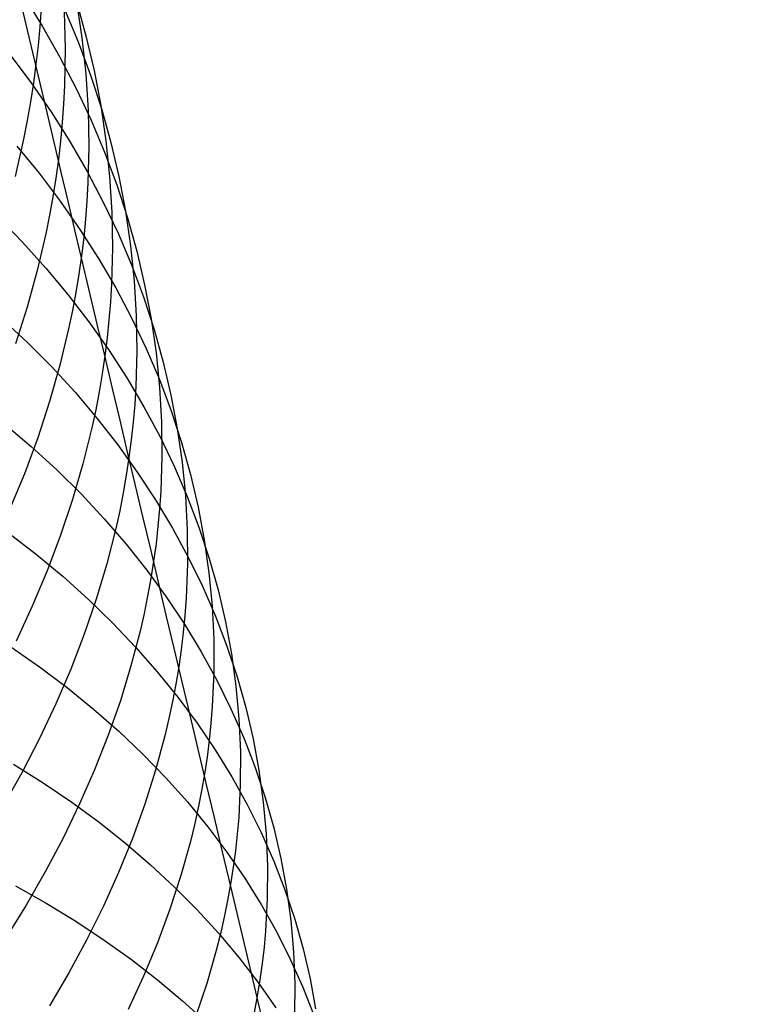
# Model space of a CAD drawing. Extents: x -383 to 1849, y -1185 to -529.
# Tile 191 of 256: x -347 to -339, y -955 to -945. Entities that reach past the tile are written whole.
import ezdxf

# ---------------------------------------------------------------- set-up
doc = ezdxf.new("R2010")
doc.units = 0
doc.layers.add('PREDEFINITO', color=7, linetype='CONTINUOUS')

msp = doc.modelspace()

# ---------------------------------------------------------------- linework, layer by layer
at = {"layer": 'PREDEFINITO'}
for p, q in [((-347.198, -944.495, 512.867), (-346.998, -944.817, 513.182)), ((-346.636, -944.551, 517.705), (-346.534, -944.918, 518.014)), ((-346.633, -944.557, 519.938), (-346.576, -944.939, 520.238)), ((-347.012, -944.621, 524.177), (-347.026, -944.821, 524.315)), ((-346.765, -944.661, 522.151), (-346.755, -945.054, 522.441)), ((-346.761, -944.633, 515.448), (-346.616, -944.982, 515.763)), ((-347.026, -944.821, 524.315), (-347.044, -945.021, 524.453)), ((-346.998, -944.817, 513.182), (-346.811, -945.145, 513.499)), ((-346.616, -944.982, 515.763), (-346.485, -945.336, 516.079)), ((-346.576, -944.939, 520.238), (-346.536, -945.323, 520.538)), ((-346.534, -944.918, 518.014), (-346.447, -945.289, 518.324)), ((-347.044, -945.021, 524.453), (-347.066, -945.221, 524.59)), ((-346.755, -945.054, 522.441), (-346.762, -945.448, 522.728)), ((-347.344, -945.116, 510.92), (-347.118, -945.418, 511.235)), ((-346.811, -945.145, 513.499), (-346.638, -945.478, 513.818)), ((-347.066, -945.221, 524.59), (-347.093, -945.421, 524.726)), ((-346.447, -945.289, 518.324), (-346.376, -945.662, 518.633)), ((-346.536, -945.323, 520.538), (-346.511, -945.709, 520.836)), ((-346.485, -945.336, 516.079), (-346.369, -945.693, 516.395)), ((-347.093, -945.421, 524.726), (-347.123, -945.621, 524.862)), ((-347.118, -945.418, 511.235), (-346.905, -945.728, 511.554)), ((-346.762, -945.448, 522.728), (-346.772, -945.645, 522.87)), ((-346.638, -945.478, 513.818), (-346.479, -945.816, 514.139)), ((-347.123, -945.621, 524.862), (-347.159, -945.821, 524.996)), ((-346.905, -945.728, 511.554), (-346.706, -946.043, 511.876)), ((-346.772, -945.645, 522.87), (-346.786, -945.843, 523.013)), ((-346.511, -945.709, 520.836), (-346.504, -946.096, 521.132)), ((-346.376, -945.662, 518.633), (-346.321, -946.039, 518.941)), ((-346.369, -945.693, 516.395), (-346.268, -946.055, 516.712)), ((-347.159, -945.821, 524.996), (-347.198, -946.021, 525.13)), ((-346.479, -945.816, 514.139), (-346.335, -946.159, 514.461)), ((-346.786, -945.843, 523.013), (-346.805, -946.04, 523.154)), ((-347.198, -946.021, 525.13), (-347.289, -946.419, 525.396)), ((-346.805, -946.04, 523.154), (-346.827, -946.238, 523.295)), ((-346.706, -946.043, 511.876), (-346.52, -946.365, 512.2)), ((-346.321, -946.039, 518.941), (-346.281, -946.417, 519.248)), ((-347.271, -946.093, 509.301), (-347.033, -946.383, 509.619)), ((-346.504, -946.096, 521.132), (-346.512, -946.485, 521.427)), ((-346.268, -946.055, 516.712), (-346.182, -946.419, 517.029)), ((-346.827, -946.238, 523.295), (-346.854, -946.435, 523.435)), ((-346.335, -946.159, 514.461), (-346.206, -946.507, 514.784)), ((-347.033, -946.383, 509.619), (-346.809, -946.679, 509.94)), ((-346.854, -946.435, 523.435), (-346.886, -946.633, 523.574)), ((-346.52, -946.365, 512.2), (-346.349, -946.691, 512.526)), ((-346.281, -946.417, 519.248), (-346.258, -946.798, 519.554)), ((-346.182, -946.419, 517.029), (-346.112, -946.787, 517.345)), ((-346.512, -946.485, 521.427), (-346.523, -946.679, 521.573)), ((-346.206, -946.507, 514.784), (-346.091, -946.858, 515.108)), ((-346.886, -946.633, 523.574), (-346.921, -946.83, 523.713)), ((-346.809, -946.679, 509.94), (-346.598, -946.981, 510.265)), ((-346.523, -946.679, 521.573), (-346.538, -946.874, 521.719)), ((-346.349, -946.691, 512.526), (-346.192, -947.023, 512.854)), ((-347.473, -946.848, 507.382), (-347.211, -947.117, 507.698)), ((-346.921, -946.83, 523.713), (-346.961, -947.027, 523.85)), ((-346.538, -946.874, 521.719), (-346.557, -947.068, 521.864)), ((-346.258, -946.798, 519.554), (-346.251, -947.179, 519.858)), ((-346.112, -946.787, 517.345), (-346.058, -947.157, 517.661)), ((-346.091, -946.858, 515.108), (-345.992, -947.213, 515.432)), ((-346.598, -946.981, 510.265), (-346.4, -947.29, 510.593)), ((-346.961, -947.027, 523.85), (-347.053, -947.42, 524.123)), ((-346.557, -947.068, 521.864), (-346.581, -947.263, 522.008)), ((-346.192, -947.023, 512.854), (-346.049, -947.36, 513.183)), ((-347.211, -947.117, 507.698), (-346.962, -947.393, 508.019)), ((-346.251, -947.179, 519.858), (-346.261, -947.562, 520.16)), ((-346.058, -947.157, 517.661), (-346.019, -947.53, 517.975)), ((-346.581, -947.263, 522.008), (-346.609, -947.458, 522.152)), ((-346.4, -947.29, 510.593), (-346.216, -947.605, 510.923)), ((-345.992, -947.213, 515.432), (-345.908, -947.572, 515.756)), ((-346.962, -947.393, 508.019), (-346.725, -947.676, 508.343)), ((-346.049, -947.36, 513.183), (-345.921, -947.701, 513.513)), ((-347.053, -947.42, 524.123), (-347.161, -947.812, 524.392)), ((-346.609, -947.458, 522.152), (-346.641, -947.653, 522.295)), ((-346.261, -947.562, 520.16), (-346.272, -947.754, 520.31)), ((-346.216, -947.605, 510.923), (-346.047, -947.925, 511.255)), ((-346.019, -947.53, 517.975), (-345.997, -947.904, 518.288)), ((-345.908, -947.572, 515.756), (-345.839, -947.934, 516.08)), ((-346.725, -947.676, 508.343), (-346.502, -947.966, 508.671)), ((-346.641, -947.653, 522.295), (-346.678, -947.847, 522.437)), ((-345.921, -947.701, 513.513), (-345.808, -948.047, 513.844)), ((-347.161, -947.812, 524.392), (-347.286, -948.202, 524.658)), ((-346.272, -947.754, 520.31), (-346.288, -947.946, 520.459)), ((-347.432, -947.93, 505.797), (-347.159, -948.185, 506.114)), ((-346.678, -947.847, 522.437), (-346.718, -948.042, 522.578)), ((-346.047, -947.925, 511.255), (-345.892, -948.25, 511.59)), ((-345.997, -947.904, 518.288), (-345.991, -948.28, 518.599)), ((-345.839, -947.934, 516.08), (-345.786, -948.298, 516.402)), ((-346.502, -947.966, 508.671), (-346.293, -948.262, 509.003)), ((-346.288, -947.946, 520.459), (-346.308, -948.138, 520.608)), ((-346.718, -948.042, 522.578), (-346.812, -948.43, 522.858)), ((-346.308, -948.138, 520.608), (-346.332, -948.33, 520.756)), ((-345.808, -948.047, 513.844), (-345.71, -948.396, 514.175)), ((-347.159, -948.185, 506.114), (-346.898, -948.447, 506.436)), ((-346.332, -948.33, 520.756), (-346.36, -948.522, 520.903)), ((-346.293, -948.262, 509.003), (-346.097, -948.565, 509.337)), ((-345.991, -948.28, 518.599), (-346.002, -948.657, 518.908)), ((-345.892, -948.25, 511.59), (-345.751, -948.58, 511.925)), ((-345.786, -948.298, 516.402), (-345.749, -948.665, 516.724)), ((-346.812, -948.43, 522.858), (-346.922, -948.817, 523.134)), ((-346.898, -948.447, 506.436), (-346.65, -948.717, 506.763)), ((-345.71, -948.396, 514.175), (-345.628, -948.748, 514.506)), ((-346.36, -948.522, 520.903), (-346.393, -948.714, 521.05)), ((-346.097, -948.565, 509.337), (-345.915, -948.873, 509.674)), ((-346.002, -948.657, 518.908), (-346.014, -948.846, 519.062)), ((-345.751, -948.58, 511.925), (-345.625, -948.915, 512.262)), ((-345.749, -948.665, 516.724), (-345.729, -949.033, 517.044)), ((-346.65, -948.717, 506.763), (-346.416, -948.994, 507.094)), ((-346.393, -948.714, 521.05), (-346.43, -948.906, 521.195)), ((-345.628, -948.748, 514.506), (-345.561, -949.104, 514.837)), ((-346.922, -948.817, 523.134), (-347.048, -949.202, 523.406)), ((-346.014, -948.846, 519.062), (-346.03, -949.035, 519.215)), ((-345.915, -948.873, 509.674), (-345.747, -949.187, 510.013)), ((-346.43, -948.906, 521.195), (-346.471, -949.098, 521.34)), ((-345.625, -948.915, 512.262), (-345.514, -949.253, 512.599)), ((-347.401, -949.053, 504.228), (-347.116, -949.294, 504.546)), ((-346.416, -948.994, 507.094), (-346.194, -949.278, 507.428)), ((-346.03, -949.035, 519.215), (-346.05, -949.224, 519.367)), ((-345.729, -949.033, 517.044), (-345.725, -949.403, 517.363)), ((-346.471, -949.098, 521.34), (-346.566, -949.48, 521.627)), ((-345.747, -949.187, 510.013), (-345.593, -949.506, 510.354)), ((-345.561, -949.104, 514.837), (-345.509, -949.462, 515.167)), ((-347.048, -949.202, 523.406), (-347.19, -949.586, 523.674)), ((-347.116, -949.294, 504.546), (-346.844, -949.544, 504.87)), ((-346.194, -949.278, 507.428), (-345.986, -949.568, 507.766)), ((-346.05, -949.224, 519.367), (-346.075, -949.413, 519.519)), ((-345.514, -949.253, 512.599), (-345.418, -949.595, 512.937)), ((-345.725, -949.403, 517.363), (-345.737, -949.774, 517.679)), ((-346.566, -949.48, 521.627), (-346.677, -949.862, 521.91)), ((-346.075, -949.413, 519.519), (-346.104, -949.602, 519.67)), ((-345.593, -949.506, 510.354), (-345.454, -949.829, 510.696)), ((-345.509, -949.462, 515.167), (-345.474, -949.822, 515.496)), ((-347.19, -949.586, 523.674), (-347.347, -949.967, 523.938)), ((-346.844, -949.544, 504.87), (-346.585, -949.801, 505.199)), ((-346.104, -949.602, 519.67), (-346.137, -949.791, 519.819)), ((-345.986, -949.568, 507.766), (-345.791, -949.864, 508.107)), ((-345.418, -949.595, 512.937), (-345.337, -949.941, 513.274)), ((-346.585, -949.801, 505.199), (-346.338, -950.065, 505.532)), ((-346.137, -949.791, 519.819), (-346.174, -949.98, 519.969)), ((-345.737, -949.774, 517.679), (-345.749, -949.96, 517.836)), ((-345.474, -949.822, 515.496), (-345.455, -950.184, 515.823)), ((-346.677, -949.862, 521.91), (-346.804, -950.242, 522.189)), ((-345.791, -949.864, 508.107), (-345.611, -950.166, 508.451)), ((-345.454, -949.829, 510.696), (-345.329, -950.157, 511.039)), ((-346.174, -949.98, 519.969), (-346.216, -950.169, 520.117)), ((-345.749, -949.96, 517.836), (-345.766, -950.146, 517.992)), ((-345.337, -949.941, 513.274), (-345.272, -950.29, 513.612)), ((-346.338, -950.065, 505.532), (-346.105, -950.336, 505.87)), ((-347.356, -950.221, 502.688), (-347.061, -950.448, 503.006)), ((-346.804, -950.242, 522.189), (-346.947, -950.62, 522.464)), ((-346.216, -950.169, 520.117), (-346.312, -950.546, 520.41)), ((-345.766, -950.146, 517.992), (-345.787, -950.332, 518.148)), ((-345.611, -950.166, 508.451), (-345.444, -950.474, 508.797)), ((-345.455, -950.184, 515.823), (-345.452, -950.548, 516.148)), ((-345.329, -950.157, 511.039), (-345.22, -950.489, 511.384)), ((-346.105, -950.336, 505.87), (-345.884, -950.614, 506.212)), ((-345.787, -950.332, 518.148), (-345.813, -950.518, 518.303)), ((-345.272, -950.29, 513.612), (-345.223, -950.641, 513.948)), ((-347.061, -950.448, 503.006), (-346.778, -950.683, 503.329)), ((-346.312, -950.546, 520.41), (-346.424, -950.922, 520.7)), ((-345.813, -950.518, 518.303), (-345.842, -950.704, 518.457)), ((-345.452, -950.548, 516.148), (-345.466, -950.913, 516.471)), ((-345.444, -950.474, 508.797), (-345.292, -950.786, 509.144)), ((-345.22, -950.489, 511.384), (-345.125, -950.825, 511.728)), ((-346.947, -950.62, 522.464), (-347.106, -950.996, 522.734)), ((-345.884, -950.614, 506.212), (-345.677, -950.898, 506.556)), ((-345.223, -950.641, 513.948), (-345.19, -950.995, 514.283)), ((-346.778, -950.683, 503.329), (-346.508, -950.926, 503.658)), ((-345.842, -950.704, 518.457), (-345.876, -950.891, 518.611)), ((-345.292, -950.786, 509.144), (-345.154, -951.103, 509.493)), ((-345.125, -950.825, 511.728), (-345.046, -951.164, 512.072)), ((-346.424, -950.922, 520.7), (-346.552, -951.297, 520.985)), ((-346.508, -950.926, 503.658), (-346.25, -951.176, 503.993)), ((-345.876, -950.891, 518.611), (-345.914, -951.077, 518.763)), ((-345.677, -950.898, 506.556), (-345.484, -951.188, 506.904)), ((-345.466, -950.913, 516.471), (-345.48, -951.096, 516.632)), ((-347.106, -950.996, 522.734), (-347.279, -951.37, 522.999)), ((-345.914, -951.077, 518.763), (-345.956, -951.263, 518.915)), ((-345.19, -950.995, 514.283), (-345.172, -951.351, 514.617)), ((-346.25, -951.176, 503.993), (-346.005, -951.433, 504.331)), ((-345.48, -951.096, 516.632), (-345.497, -951.279, 516.792)), ((-345.154, -951.103, 509.493), (-345.031, -951.424, 509.844)), ((-345.046, -951.164, 512.072), (-344.983, -951.506, 512.416)), ((-345.956, -951.263, 518.915), (-346.054, -951.634, 519.215)), ((-345.497, -951.279, 516.792), (-345.519, -951.462, 516.951)), ((-345.484, -951.188, 506.904), (-345.305, -951.484, 507.255)), ((-346.552, -951.297, 520.985), (-346.695, -951.669, 521.266)), ((-345.172, -951.351, 514.617), (-345.172, -951.708, 514.949)), ((-347.334, -951.431, 501.163), (-347.028, -951.644, 501.481)), ((-346.005, -951.433, 504.331), (-345.773, -951.698, 504.675)), ((-345.519, -951.462, 516.951), (-345.545, -951.645, 517.11)), ((-345.305, -951.484, 507.255), (-345.14, -951.785, 507.608)), ((-345.031, -951.424, 509.844), (-344.923, -951.75, 510.194)), ((-344.983, -951.506, 512.416), (-344.935, -951.851, 512.76)), ((-347.028, -951.644, 501.481), (-346.734, -951.865, 501.804)), ((-346.695, -951.669, 521.266), (-346.855, -952.04, 521.543)), ((-346.054, -951.634, 519.215), (-346.167, -952.005, 519.511)), ((-345.773, -951.698, 504.675), (-345.554, -951.968, 505.022)), ((-345.545, -951.645, 517.11), (-345.576, -951.829, 517.267)), ((-345.172, -951.708, 514.949), (-345.188, -952.067, 515.279)), ((-345.14, -951.785, 507.608), (-344.989, -952.091, 507.963)), ((-344.923, -951.75, 510.194), (-344.83, -952.079, 510.546)), ((-346.734, -951.865, 501.804), (-346.452, -952.094, 502.134)), ((-345.576, -951.829, 517.267), (-345.611, -952.012, 517.424)), ((-344.935, -951.851, 512.76), (-344.903, -952.198, 513.102)), ((-346.167, -952.005, 519.511), (-346.296, -952.374, 519.803)), ((-345.611, -952.012, 517.424), (-345.65, -952.195, 517.58)), ((-345.554, -951.968, 505.022), (-345.349, -952.246, 505.372)), ((-346.855, -952.04, 521.543), (-347.029, -952.408, 521.814)), ((-346.452, -952.094, 502.134), (-346.183, -952.33, 502.47)), ((-345.188, -952.067, 515.279), (-345.202, -952.246, 515.442)), ((-344.989, -952.091, 507.963), (-344.852, -952.402, 508.319)), ((-344.83, -952.079, 510.546), (-344.752, -952.412, 510.897)), ((-345.65, -952.195, 517.58), (-345.693, -952.378, 517.735)), ((-344.903, -952.198, 513.102), (-344.888, -952.548, 513.442)), ((-346.183, -952.33, 502.47), (-345.927, -952.575, 502.81)), ((-345.349, -952.246, 505.372), (-345.158, -952.529, 505.726)), ((-345.202, -952.246, 515.442), (-345.22, -952.426, 515.606)), ((-347.029, -952.408, 521.814), (-347.217, -952.773, 522.081)), ((-346.296, -952.374, 519.803), (-346.441, -952.741, 520.091)), ((-345.693, -952.378, 517.735), (-345.792, -952.744, 518.041)), ((-345.22, -952.426, 515.606), (-345.243, -952.606, 515.768)), ((-344.852, -952.402, 508.319), (-344.731, -952.717, 508.676)), ((-344.752, -952.412, 510.897), (-344.69, -952.747, 511.247)), ((-345.158, -952.529, 505.726), (-344.98, -952.818, 506.082)), ((-344.888, -952.548, 513.442), (-344.889, -952.899, 513.781)), ((-345.927, -952.575, 502.81), (-345.683, -952.826, 503.156)), ((-345.243, -952.606, 515.768), (-345.27, -952.787, 515.93)), ((-347.306, -952.682, 499.666), (-346.99, -952.88, 499.981)), ((-346.441, -952.741, 520.091), (-346.602, -953.106, 520.373)), ((-345.792, -952.744, 518.041), (-345.907, -953.109, 518.344)), ((-344.731, -952.717, 508.676), (-344.624, -953.036, 509.034)), ((-344.69, -952.747, 511.247), (-344.644, -953.086, 511.597)), ((-347.217, -952.773, 522.081), (-347.421, -953.134, 522.342)), ((-345.683, -952.826, 503.156), (-345.453, -953.084, 503.505)), ((-345.27, -952.787, 515.93), (-345.301, -952.967, 516.09)), ((-344.98, -952.818, 506.082), (-344.817, -953.112, 506.441)), ((-346.99, -952.88, 499.981), (-346.685, -953.086, 500.304)), ((-345.301, -952.967, 516.09), (-345.337, -953.147, 516.25)), ((-344.889, -952.899, 513.781), (-344.906, -953.251, 514.117)), ((-344.624, -953.036, 509.034), (-344.532, -953.359, 509.392)), ((-346.602, -953.106, 520.373), (-346.777, -953.469, 520.651)), ((-346.685, -953.086, 500.304), (-346.393, -953.301, 500.633)), ((-345.907, -953.109, 518.344), (-346.038, -953.473, 518.643)), ((-345.453, -953.084, 503.505), (-345.235, -953.349, 503.859)), ((-345.337, -953.147, 516.25), (-345.377, -953.327, 516.409)), ((-344.817, -953.112, 506.441), (-344.668, -953.411, 506.801)), ((-344.644, -953.086, 511.597), (-344.614, -953.426, 511.946)), ((-344.906, -953.251, 514.117), (-344.921, -953.428, 514.284)), ((-346.393, -953.301, 500.633), (-346.112, -953.523, 500.968)), ((-345.377, -953.327, 516.409), (-345.421, -953.507, 516.568)), ((-345.235, -953.349, 503.859), (-345.032, -953.62, 504.216)), ((-344.532, -953.359, 509.392), (-344.456, -953.686, 509.751)), ((-346.777, -953.469, 520.651), (-346.967, -953.829, 520.924)), ((-346.038, -953.473, 518.643), (-346.185, -953.835, 518.937)), ((-344.921, -953.428, 514.284), (-344.94, -953.604, 514.45)), ((-344.668, -953.411, 506.801), (-344.533, -953.714, 507.164)), ((-344.614, -953.426, 511.946), (-344.599, -953.769, 512.293)), ((-346.112, -953.523, 500.968), (-345.844, -953.753, 501.308)), ((-345.421, -953.507, 516.568), (-345.521, -953.867, 516.881)), ((-345.032, -953.62, 504.216), (-344.842, -953.897, 504.576)), ((-344.94, -953.604, 514.45), (-344.964, -953.781, 514.616)), ((-344.456, -953.686, 509.751), (-344.395, -954.015, 510.108)), ((-345.844, -953.753, 501.308), (-345.589, -953.991, 501.654)), ((-344.964, -953.781, 514.616), (-344.992, -953.959, 514.781)), ((-344.599, -953.769, 512.293), (-344.602, -954.114, 512.638)), ((-344.533, -953.714, 507.164), (-344.414, -954.022, 507.527)), ((-346.967, -953.829, 520.924), (-347.172, -954.185, 521.19)), ((-346.185, -953.835, 518.937), (-346.347, -954.195, 519.226)), ((-345.521, -953.867, 516.881), (-345.638, -954.227, 517.19)), ((-344.842, -953.897, 504.576), (-344.665, -954.179, 504.94)), ((-347.284, -953.979, 498.199), (-346.957, -954.163, 498.512)), ((-345.589, -953.991, 501.654), (-345.347, -954.236, 502.005)), ((-344.992, -953.959, 514.781), (-345.024, -954.136, 514.945)), ((-344.395, -954.015, 510.108), (-344.35, -954.347, 510.465)), ((-344.602, -954.114, 512.638), (-344.62, -954.46, 512.981)), ((-344.414, -954.022, 507.527), (-344.309, -954.334, 507.891)), ((-347.172, -954.185, 521.19), (-347.39, -954.539, 521.452)), ((-346.957, -954.163, 498.512), (-346.642, -954.355, 498.833)), ((-346.347, -954.195, 519.226), (-346.524, -954.552, 519.509)), ((-345.638, -954.227, 517.19), (-345.771, -954.585, 517.495)), ((-345.024, -954.136, 514.945), (-345.06, -954.313, 515.108)), ((-344.665, -954.179, 504.94), (-344.503, -954.467, 505.305)), ((-345.347, -954.236, 502.005), (-345.118, -954.487, 502.36)), ((-345.06, -954.313, 515.108), (-345.101, -954.49, 515.27)), ((-344.309, -954.334, 507.891), (-344.219, -954.65, 508.255)), ((-346.642, -954.355, 498.833), (-346.339, -954.556, 499.161)), ((-344.35, -954.347, 510.465), (-344.321, -954.681, 510.821)), ((-345.101, -954.49, 515.27), (-345.145, -954.667, 515.432)), ((-345.118, -954.487, 502.36), (-344.902, -954.745, 502.719)), ((-344.62, -954.46, 512.981), (-344.636, -954.633, 513.151)), ((-344.503, -954.467, 505.305), (-344.356, -954.759, 505.672)), ((-346.524, -954.552, 519.509), (-346.716, -954.907, 519.788)), ((-346.339, -954.556, 499.161), (-346.049, -954.764, 499.496)), ((-345.771, -954.585, 517.495), (-345.919, -954.941, 517.795)), ((-344.636, -954.633, 513.151), (-344.656, -954.807, 513.321)), ((-344.219, -954.65, 508.255), (-344.145, -954.969, 508.619)), ((-345.145, -954.667, 515.432), (-345.247, -955.021, 515.751)), ((-344.902, -954.745, 502.719), (-344.7, -955.009, 503.082)), ((-344.321, -954.681, 510.821), (-344.308, -955.018, 511.175)), ((-346.049, -954.764, 499.496), (-345.77, -954.981, 499.837)), ((-344.656, -954.807, 513.321), (-344.68, -954.98, 513.49)), ((-344.356, -954.759, 505.672), (-344.222, -955.057, 506.041)), ((-346.716, -954.907, 519.788), (-346.922, -955.259, 520.061)), ((-345.919, -954.941, 517.795), (-346.083, -955.296, 518.09)), ((-345.77, -954.981, 499.837), (-345.504, -955.205, 500.183)), ((-345.247, -955.021, 515.751), (-345.366, -955.375, 516.067)), ((-344.68, -954.98, 513.49), (-344.709, -955.154, 513.658)), ((-344.7, -955.009, 503.082), (-344.511, -955.278, 503.448)), ((-344.308, -955.018, 511.175), (-344.311, -955.356, 511.527)), ((-344.222, -955.057, 506.041), (-344.104, -955.358, 506.411)), ((-344.145, -954.969, 508.619), (-344.086, -955.291, 508.983)), ((-344.709, -955.154, 513.658), (-344.741, -955.328, 513.825)), ((-345.504, -955.205, 500.183), (-345.25, -955.437, 500.535))]:
    msp.add_line(p, q, dxfattribs=at)
at = {"layer": 'PREDEFINITO', "extrusion": (0.972954, 0.231001, -0.000156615)}
msp.add_arc((-906.814, 576.922, -556.112), 85.299, 293.36993, 338.51108, dxfattribs=at)

doc.saveas('drawing.dxf')
